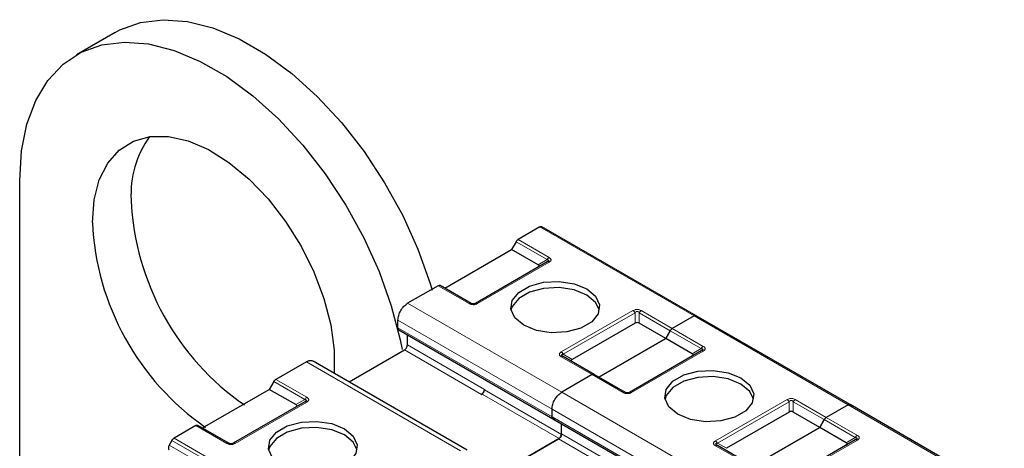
# Model space of a CAD drawing. Header units: millimetres. Extents: x 5 to 418, y 2 to 292.
# Tile 50 of 56: x 346 to 365, y 147 to 155. Entities that reach past the tile are written whole.
import ezdxf

# ---------------------------------------------------------------- set-up
doc = ezdxf.new("R2010")
doc.units = ezdxf.units.MM

msp = doc.modelspace()

# ---------------------------------------------------------------- linework, layer by layer
at = {"color": 7, "linetype": 'Continuous', "lineweight": 25}
for p, q in [((347.6344, 154.7715), (346.8802, 154.3361)), ((345.7754, 146.3759), (345.7754, 151.8942)), ((355.8966, 150.9891), (355.472, 150.744)), ((358.9347, 149.2623), (355.9366, 150.9931)), ((355.432, 150.7018), (355.3449, 150.5509)), ((354.0438, 149.7998), (355.3449, 150.5509)), ((355.8611, 150.2529), (355.3449, 150.5509)), ((356.0354, 150.3073), (354.6401, 149.5018)), ((356.0471, 150.3147), (356.0392, 150.3091)), ((353.9167, 149.8462), (353.3226, 149.5032)), ((354.5601, 149.5018), (353.9567, 149.8501)), ((358.8947, 149.2583), (358.4702, 149.0133)), ((358.8947, 149.2583), (358.4702, 149.0133)), ((358.9347, 149.2623), (358.9876, 149.2317)), ((361.9328, 147.5315), (358.9347, 149.2623)), ((353.134, 149.0242), (353.134, 149.1766)), ((357.7468, 149.1181), (356.5257, 148.4132)), ((358.343, 148.8201), (357.8268, 149.1181)), ((353.1506, 148.9875), (356.1487, 147.2568)), ((353.3178, 148.6948), (353.3178, 148.891)), ((358.343, 148.8201), (358.4302, 148.971)), ((358.4302, 148.971), (358.343, 148.8201)), ((358.343, 148.8201), (357.0419, 148.069)), ((357.0419, 148.069), (358.343, 148.8201)), ((358.8593, 148.5221), (358.343, 148.8201)), ((352.1846, 147.9752), (353.2613, 148.5968)), ((356.9548, 148.1193), (356.3514, 148.4677)), ((359.0336, 148.5765), (357.6382, 147.771)), ((359.0453, 148.584), (359.0373, 148.5783)), ((351.3521, 148.3657), (350.758, 148.0227)), ((354.4835, 146.6481), (351.4854, 148.3789)), ((356.9148, 148.1154), (356.3207, 147.7724)), ((356.9148, 148.1154), (356.3207, 147.7724)), ((357.5582, 147.771), (356.9548, 148.1193)), ((350.718, 147.9805), (350.6308, 147.8295)), ((349.3298, 147.0784), (350.6308, 147.8295)), ((351.1471, 147.5315), (350.6308, 147.8295)), ((354.7603, 147.7314), (354.7698, 147.7369)), ((354.8169, 147.8294), (354.8169, 147.8185)), ((351.3214, 147.5859), (349.926, 146.7804)), ((361.8928, 147.5276), (361.4683, 147.2825)), ((361.8928, 147.5276), (361.4683, 147.2825)), ((364.931, 145.8007), (361.9328, 147.5315)), ((361.9328, 147.5315), (361.9857, 147.501)), ((356.1321, 147.2934), (356.1321, 147.4458)), ((356.1321, 147.2934), (356.1321, 147.4458)), ((360.7449, 147.3873), (359.5238, 146.6824)), ((361.3412, 147.0893), (360.8249, 147.3873)), ((349.2026, 147.1248), (348.7781, 146.8797)), ((349.846, 146.7804), (349.2426, 147.1288)), ((356.1487, 147.2568), (359.1468, 145.526)), ((356.316, 146.9531), (356.316, 147.1602)), ((356.316, 146.964), (356.316, 147.1602)), ((361.4283, 147.2402), (361.3412, 147.0893)), ((361.3412, 147.0893), (361.4283, 147.2402)), ((360.0401, 146.3382), (361.3412, 147.0893)), ((361.3412, 147.0893), (360.0401, 146.3382)), ((361.8574, 146.7913), (361.3412, 147.0893)), ((348.7381, 146.8375), (348.6852, 146.7458)), ((356.2688, 146.8715), (355.1827, 146.2445)), ((355.1827, 146.2445), (356.2594, 146.866)), ((359.9529, 146.3885), (359.3495, 146.7369)), ((362.0317, 146.8457), (360.6363, 146.0402)), ((362.0434, 146.8532), (362.0354, 146.8475))]:
    msp.add_line(p, q, dxfattribs=at)
at = {"color": 7, "linetype": 'Continuous', "lineweight": 18}
for p, q in [((358.8947, 149.2583), (355.8966, 150.9891)), ((355.432, 150.7018), (356.0354, 150.3535)), ((355.472, 150.744), (356.0754, 150.3957)), ((356.0754, 150.3033), (354.6801, 149.4978)), ((355.8611, 150.2529), (356.0354, 150.3535)), ((354.5201, 149.4978), (353.9167, 149.8462)), ((353.3226, 149.5032), (356.3207, 147.7724)), ((356.3114, 148.5561), (357.7068, 149.3616)), ((356.3514, 148.5138), (357.7468, 149.3194)), ((357.7468, 149.1181), (357.7468, 149.3194)), ((357.8268, 149.3194), (358.4302, 148.971)), ((357.8268, 149.3194), (357.8268, 149.1181)), ((357.8668, 149.3616), (358.4702, 149.0133)), ((361.8928, 147.5276), (358.8947, 149.2583)), ((353.134, 149.1766), (356.1321, 147.4458)), ((353.134, 149.0242), (356.1321, 147.2934)), ((358.4302, 148.971), (359.0336, 148.6227)), ((358.4702, 149.0133), (359.0736, 148.6649)), ((353.3178, 148.6948), (354.8169, 147.8294)), ((353.2613, 148.5968), (354.7603, 147.7314)), ((356.9148, 148.1154), (356.3114, 148.4637)), ((356.3514, 148.5138), (356.5257, 148.4132)), ((359.0736, 148.5726), (357.6782, 147.767)), ((358.8593, 148.5221), (359.0336, 148.6227)), ((354.3502, 146.6349), (351.3521, 148.3657)), ((357.5182, 147.767), (356.9148, 148.1154)), ((350.718, 147.9805), (351.3214, 147.6321)), ((350.758, 148.0227), (351.3614, 147.6743)), ((354.7698, 147.7369), (356.2688, 146.8715)), ((354.8169, 147.8185), (356.316, 146.9531)), ((356.3207, 147.7724), (359.3188, 146.0416)), ((351.3614, 147.582), (349.966, 146.7765)), ((351.1471, 147.5315), (351.3214, 147.6321)), ((359.3095, 146.8253), (360.7049, 147.6308)), ((359.3495, 146.7831), (360.7449, 147.5886)), ((360.7449, 147.3873), (360.7449, 147.5886)), ((360.8249, 147.5886), (361.4283, 147.2402)), ((360.8249, 147.5886), (360.8249, 147.3873)), ((360.8649, 147.6308), (361.4683, 147.2825)), ((364.891, 145.7968), (361.8928, 147.5276)), ((356.1321, 147.4458), (359.1303, 145.715)), ((349.806, 146.7765), (349.2026, 147.1248)), ((356.1321, 147.2934), (359.1303, 145.5626)), ((361.4283, 147.2402), (362.0317, 146.8919)), ((361.4683, 147.2825), (362.0717, 146.9341)), ((356.316, 146.964), (357.815, 146.0986)), ((351.6833, 145.0151), (348.6852, 146.7458)), ((348.7381, 146.8375), (351.7362, 145.1067)), ((348.7781, 146.8797), (351.7762, 145.1489)), ((356.2594, 146.866), (357.7585, 146.0007)), ((359.9129, 146.3846), (359.3095, 146.7329)), ((359.3495, 146.7831), (359.5238, 146.6824)), ((362.0717, 146.8418), (360.6763, 146.0363)), ((361.8574, 146.7913), (362.0317, 146.8919))]:
    msp.add_line(p, q, dxfattribs=at)
at = {"color": 7, "linetype": 'Continuous', "lineweight": 25, "flags": 128}
for points in [[(347.6344, 154.7715), (347.7268, 154.8212), (348.1261, 154.9658), (348.5658, 155.0208), (349.0379, 154.9851), (349.5336, 154.8593), (350.0435, 154.6459), (350.5582, 154.3487), (351.0681, 153.9734), (351.5638, 153.5269), (352.0359, 153.0176), (352.4757, 152.4549), (352.8749, 151.8493), (353.2262, 151.2121), (353.5231, 150.5551), (353.7599, 149.8907), (353.7998, 149.7574)], [(345.7754, 151.8942), (345.8105, 152.4669), (345.9152, 152.9884), (346.0876, 153.449), (346.3244, 153.84), (346.6212, 154.1542), (346.9725, 154.3858), (347.3718, 154.5304), (347.8116, 154.5854), (348.2837, 154.5496), (348.7793, 154.4239), (349.2893, 154.2104), (349.804, 153.9133), (350.3139, 153.538), (350.8095, 153.0915), (351.2816, 152.5822), (351.7214, 152.0195), (352.1207, 151.4139), (352.472, 150.7767), (352.7688, 150.1197), (353.0056, 149.4553), (353.178, 148.7957), (353.2165, 148.6016)], [(347.1896, 151.0778), (347.2235, 151.5182), (347.3242, 151.9068), (347.4889, 152.2324), (347.7128, 152.4857), (347.9894, 152.6593), (348.3108, 152.7482), (348.6678, 152.75), (349.05, 152.6645), (349.4466, 152.4942), (349.846, 152.2441), (350.2368, 151.9212), (350.6078, 151.5349), (350.9482, 151.0963), (351.2483, 150.6181), (351.4994, 150.1139), (351.6944, 149.5984), (351.8276, 149.0862), (351.8951, 148.5922), (351.896, 148.1418)], [(355.5806, 149.0759), (355.4079, 149.2183), (355.33, 149.3861), (355.3563, 149.5592), (355.4835, 149.7167), (355.6963, 149.8395), (355.9691, 149.913), (356.2689, 149.9281), (356.5597, 149.8831), (356.8062, 149.7835)], [(356.8062, 149.6637), (356.5597, 149.7634), (356.2689, 149.8084), (355.9691, 149.7932), (355.6963, 149.7198), (355.4835, 149.5969), (355.3563, 149.4394), (355.333, 149.3698)], [(356.8062, 149.7835), (356.9789, 149.6411), (357.0568, 149.4733), (357.0305, 149.3002), (356.9033, 149.1427), (356.6905, 149.0199), (356.4177, 148.9464), (356.1179, 148.9313), (355.8271, 148.9763), (355.5806, 149.0759)], [(357.0539, 149.3698), (356.9789, 149.5214), (356.8062, 149.6637)], [(358.5787, 147.3451), (358.4061, 147.4875), (358.3282, 147.6553), (358.3544, 147.8284), (358.4816, 147.9859), (358.6944, 148.1088), (358.9672, 148.1822), (359.2671, 148.1973), (359.5578, 148.1524), (359.8044, 148.0527)], [(359.8044, 147.9329), (359.5578, 148.0326), (359.2671, 148.0776), (358.9672, 148.0624), (358.6944, 147.989), (358.4816, 147.8661), (358.3544, 147.7087), (358.3311, 147.639)], [(359.8044, 148.0527), (359.977, 147.9104), (360.0549, 147.7425), (360.0287, 147.5694), (359.9015, 147.412), (359.6886, 147.2891), (359.4159, 147.2157), (359.116, 147.2005), (358.8253, 147.2455), (358.5787, 147.3451)], [(360.052, 147.639), (359.977, 147.7906), (359.8044, 147.9329)], [(350.8665, 146.3546), (350.6939, 146.4969), (350.616, 146.6647), (350.6422, 146.8378), (350.7694, 146.9953), (350.9823, 147.1182), (351.2551, 147.1916), (351.5549, 147.2068), (351.8456, 147.1618), (352.0922, 147.0621)], [(352.0922, 146.9424), (351.8456, 147.042), (351.5549, 147.087), (351.2551, 147.0719), (350.9823, 146.9984), (350.7694, 146.8756), (350.6422, 146.7181), (350.6189, 146.6485)], [(352.0922, 147.0621), (352.2648, 146.9198), (352.3427, 146.752), (352.3165, 146.5789), (352.1893, 146.4214), (351.9765, 146.2985), (351.7037, 146.2251), (351.4038, 146.2099), (351.1131, 146.2549), (350.8665, 146.3546)], [(352.3398, 146.6485), (352.2648, 146.8), (352.0922, 146.9424)]]:
    msp.add_lwpolyline(points, dxfattribs=at)
at = {"color": 7, "linetype": 'Continuous', "lineweight": 25}
for centre, radius, start, end in [((349.8687, 151.6251), 1.9281, 144.42709, 183.32746), ((353.0804, 151.7485), 5.1419, 182.6227, 235.224), ((352.3261, 151.3131), 5.1419, 182.6227, 235.224), ((354.6941, 147.835), 0.1229, 302.60548, 357.39452), ((354.7146, 147.8232), 0.1025, 302.60548, 357.39452)]:
    msp.add_arc(centre, radius, start, end, dxfattribs=at)
at = {"color": 7, "linetype": 'Continuous', "lineweight": 18}
for centre, radius, start, end in [((356.3348, 148.431), 0.0402, 65.68605, 125.61817), ((351.4225, 147.5764), 0.1154, 121.95467, 151.14439), ((359.333, 146.7002), 0.0402, 65.68605, 125.61817)]:
    msp.add_arc(centre, radius, start, end, dxfattribs=at)
at = {"color": 7, "linetype": 'Continuous', "lineweight": 25}
for centre, major_axis, ratio, start_param, end_param in [((355.7411, 150.2298), (0.1386, 0), 0.3332972, 5.7595865, 6.8067841), ((357.7868, 149.0489), (0.08, 0), 0.9998916, 1.0471975, 2.0943951), ((358.7393, 148.499), (0.1386, 0), 0.3332972, 5.7595865, 6.8067841), ((356.6457, 148.3901), (0.1386, 0), 0.3332972, 2.6179939, 3.6651914), ((351.0271, 147.5084), (0.1386, 0), 0.3332972, 5.7595865, 6.8067841), ((360.7849, 147.3181), (0.08, 0), 0.9998916, 1.0471975, 2.0943951), ((361.7374, 146.7682), (0.1386, 0), 0.3332972, 5.7595865, 6.8067841)]:
    msp.add_ellipse(centre, major_axis=major_axis, ratio=ratio, start_param=start_param, end_param=end_param, dxfattribs=at)
for points in [[(355.8966, 150.9891), (355.9003, 150.991), (355.9077, 150.9948), (355.9183, 150.9971), (355.9283, 150.9969), (355.9338, 150.9943), (355.9366, 150.9931)], [(355.432, 150.7018), (355.4348, 150.7063), (355.4403, 150.7152), (355.4503, 150.7268), (355.4609, 150.7369), (355.4683, 150.7417), (355.472, 150.744)], [(356.0754, 150.3033), (356.0717, 150.3052), (356.0643, 150.309), (356.0537, 150.3113), (356.0437, 150.3111), (356.0382, 150.3086), (356.0354, 150.3073)], [(353.9167, 149.8462), (353.9204, 149.8481), (353.9278, 149.8518), (353.9384, 149.8541), (353.9484, 149.8539), (353.9539, 149.8514), (353.9567, 149.8501)], [(353.134, 149.1766), (353.1368, 149.2068), (353.1425, 149.2671), (353.1861, 149.3642), (353.2484, 149.4506), (353.2979, 149.4856), (353.3226, 149.5032)], [(358.8947, 149.2583), (358.8984, 149.2602), (358.9058, 149.264), (358.9165, 149.2663), (358.9264, 149.2661), (358.9319, 149.2636), (358.9347, 149.2623)], [(358.8947, 149.2583), (358.8984, 149.2602), (358.9058, 149.264), (358.9165, 149.2663), (358.9264, 149.2661), (358.9319, 149.2636), (358.9347, 149.2623)], [(358.4302, 148.971), (358.4329, 148.9755), (358.4385, 148.9844), (358.4484, 148.9961), (358.459, 149.0061), (358.4665, 149.0109), (358.4702, 149.0133)], [(358.4302, 148.971), (358.4329, 148.9755), (358.4385, 148.9844), (358.4484, 148.9961), (358.459, 149.0061), (358.4665, 149.0109), (358.4702, 149.0133)], [(353.2613, 148.5968), (353.2687, 148.6021), (353.2835, 148.6126), (353.3022, 148.6385), (353.3153, 148.6677), (353.317, 148.6858), (353.3178, 148.6948)], [(359.0736, 148.5726), (359.0699, 148.5745), (359.0624, 148.5782), (359.0518, 148.5805), (359.0419, 148.5803), (359.0363, 148.5778), (359.0336, 148.5765)], [(356.9148, 148.1154), (356.9185, 148.1173), (356.9259, 148.1211), (356.9366, 148.1233), (356.9465, 148.1231), (356.952, 148.1206), (356.9548, 148.1193)], [(356.9148, 148.1154), (356.9185, 148.1173), (356.9259, 148.1211), (356.9366, 148.1233), (356.9465, 148.1231), (356.952, 148.1206), (356.9548, 148.1193)], [(350.718, 147.9805), (350.7207, 147.9849), (350.7263, 147.9938), (350.7362, 148.0055), (350.7469, 148.0155), (350.7543, 148.0203), (350.758, 148.0227)], [(356.1321, 147.4458), (356.135, 147.476), (356.1406, 147.5363), (356.1842, 147.6335), (356.2466, 147.7198), (356.296, 147.7549), (356.3207, 147.7724)], [(356.1321, 147.4458), (356.135, 147.476), (356.1406, 147.5363), (356.1842, 147.6335), (356.2466, 147.7198), (356.296, 147.7549), (356.3207, 147.7724)], [(351.3614, 147.582), (351.3577, 147.5839), (351.3503, 147.5877), (351.3396, 147.5899), (351.3297, 147.5897), (351.3241, 147.5872), (351.3214, 147.5859)], [(361.8928, 147.5276), (361.8965, 147.5295), (361.9039, 147.5332), (361.9146, 147.5355), (361.9245, 147.5353), (361.9301, 147.5328), (361.9328, 147.5315)], [(361.8928, 147.5276), (361.8965, 147.5295), (361.9039, 147.5332), (361.9146, 147.5355), (361.9245, 147.5353), (361.9301, 147.5328), (361.9328, 147.5315)], [(349.2026, 147.1248), (349.2063, 147.1267), (349.2137, 147.1305), (349.2244, 147.1327), (349.2343, 147.1325), (349.2399, 147.13), (349.2426, 147.1288)], [(356.1887, 147.2607), (356.1813, 147.2574), (356.1665, 147.2508), (356.1478, 147.2551), (356.1347, 147.2692), (356.133, 147.2853), (356.1321, 147.2934)], [(361.4283, 147.2402), (361.4311, 147.2447), (361.4366, 147.2536), (361.4465, 147.2653), (361.4572, 147.2753), (361.4646, 147.2801), (361.4683, 147.2825)], [(361.4283, 147.2402), (361.4311, 147.2447), (361.4366, 147.2536), (361.4465, 147.2653), (361.4572, 147.2753), (361.4646, 147.2801), (361.4683, 147.2825)], [(356.2594, 146.866), (356.2668, 146.8713), (356.2816, 146.8818), (356.3003, 146.9077), (356.3134, 146.9369), (356.3151, 146.955), (356.316, 146.964)], [(356.316, 146.9531), (356.3153, 146.9456), (356.3139, 146.9305), (356.303, 146.9062), (356.2874, 146.8846), (356.275, 146.8759), (356.2688, 146.8715)], [(348.6852, 146.7458), (348.6805, 146.7364), (348.6713, 146.7176), (348.6673, 146.6893), (348.6713, 146.6657), (348.6805, 146.6575), (348.6852, 146.6535)], [(348.7381, 146.8375), (348.7408, 146.8419), (348.7464, 146.8508), (348.7563, 146.8625), (348.767, 146.8726), (348.7744, 146.8773), (348.7781, 146.8797)], [(362.0717, 146.8418), (362.068, 146.8437), (362.0606, 146.8475), (362.0499, 146.8497), (362.04, 146.8495), (362.0345, 146.847), (362.0317, 146.8457)]]:
    msp.add_open_spline(points, degree=3, dxfattribs=at)
at = {"color": 7, "linetype": 'Continuous', "lineweight": 18}
for points in [[(356.0754, 150.3957), (356.0717, 150.3933), (356.0643, 150.3886), (356.0537, 150.3785), (356.0437, 150.3668), (356.0382, 150.3579), (356.0354, 150.3535)], [(354.5601, 149.5018), (354.5573, 149.503), (354.5518, 149.5055), (354.5418, 149.5058), (354.5312, 149.5035), (354.5238, 149.4997), (354.5201, 149.4978)], [(354.6801, 149.4978), (354.6764, 149.4997), (354.669, 149.5035), (354.6583, 149.5058), (354.6484, 149.5055), (354.6428, 149.503), (354.6401, 149.5018)], [(357.7068, 149.3616), (357.7105, 149.3592), (357.7179, 149.3545), (357.7285, 149.3444), (357.7385, 149.3327), (357.744, 149.3238), (357.7468, 149.3194)], [(357.8268, 149.3194), (357.8295, 149.3238), (357.8351, 149.3327), (357.845, 149.3444), (357.8556, 149.3545), (357.8631, 149.3592), (357.8668, 149.3616)], [(359.0736, 148.6649), (359.0699, 148.6625), (359.0624, 148.6578), (359.0518, 148.6477), (359.0419, 148.6361), (359.0363, 148.6272), (359.0336, 148.6227)], [(356.3114, 148.5561), (356.3151, 148.5537), (356.3225, 148.5489), (356.3332, 148.5389), (356.3431, 148.5272), (356.3486, 148.5183), (356.3514, 148.5138)], [(357.5582, 147.771), (357.5554, 147.7723), (357.5499, 147.7748), (357.54, 147.775), (357.5293, 147.7727), (357.5219, 147.7689), (357.5182, 147.767)], [(357.6782, 147.767), (357.6745, 147.7689), (357.6671, 147.7727), (357.6564, 147.775), (357.6465, 147.7748), (357.641, 147.7723), (357.6382, 147.771)], [(360.7049, 147.6308), (360.7086, 147.6284), (360.716, 147.6237), (360.7267, 147.6136), (360.7366, 147.6019), (360.7421, 147.593), (360.7449, 147.5886)], [(360.8249, 147.5886), (360.8277, 147.593), (360.8332, 147.6019), (360.8431, 147.6136), (360.8538, 147.6237), (360.8612, 147.6284), (360.8649, 147.6308)], [(362.0717, 146.9341), (362.068, 146.9318), (362.0606, 146.927), (362.0499, 146.9169), (362.04, 146.9053), (362.0345, 146.8964), (362.0317, 146.8919)], [(349.846, 146.7804), (349.8433, 146.7817), (349.8377, 146.7842), (349.8278, 146.7844), (349.8171, 146.7822), (349.8097, 146.7784), (349.806, 146.7765)], [(349.966, 146.7765), (349.9623, 146.7784), (349.9549, 146.7822), (349.9443, 146.7844), (349.9343, 146.7842), (349.9288, 146.7817), (349.926, 146.7804)], [(359.3095, 146.8253), (359.3132, 146.8229), (359.3206, 146.8181), (359.3313, 146.8081), (359.3412, 146.7964), (359.3468, 146.7875), (359.3495, 146.7831)]]:
    msp.add_open_spline(points, degree=3, dxfattribs=at)
for points, knots in [([(356.0754, 150.3957), (356.0867, 150.3881), (356.1024, 150.3775), (356.1116, 150.3601), (356.1129, 150.3479), (356.1104, 150.336), (356.1005, 150.32), (356.0858, 150.3102), (356.0754, 150.3033)], [0, 0, 0, 0, 0.2823256, 0.3956386, 0.5177703, 0.6311071, 0.7404354, 1, 1, 1, 1]), ([(354.6801, 149.4978), (354.667, 149.4913), (354.6486, 149.4822), (354.6184, 149.477), (354.5973, 149.4762), (354.5766, 149.4776), (354.549, 149.4834), (354.532, 149.4918), (354.5201, 149.4978)], [0, 0, 0, 0, 0.28232556, 0.3956386, 0.51777025, 0.63110711, 0.74043539, 1, 1, 1, 1]), ([(357.7068, 149.3616), (357.7199, 149.3681), (357.7382, 149.3772), (357.7684, 149.3825), (357.7895, 149.3832), (357.8102, 149.3818), (357.8378, 149.3761), (357.8548, 149.3676), (357.8668, 149.3616)], [0, 0, 0, 0, 0.2823256, 0.3956386, 0.5177702, 0.6311071, 0.7404354, 1, 1, 1, 1]), ([(357.7468, 149.3194), (357.7524, 149.3264), (357.7603, 149.3362), (357.7768, 149.3436), (357.789, 149.3447), (357.8004, 149.3424), (357.8144, 149.3346), (357.8216, 149.3257), (357.8268, 149.3194)], [0, 0, 0, 0, 0.2915567, 0.4094353, 0.5237228, 0.6250088, 0.734944, 1, 1, 1, 1]), ([(359.0736, 148.6649), (359.0848, 148.6574), (359.1005, 148.6468), (359.1097, 148.6293), (359.111, 148.6172), (359.1086, 148.6052), (359.0986, 148.5893), (359.0839, 148.5795), (359.0736, 148.5726)], [0, 0, 0, 0, 0.28232556, 0.39563861, 0.51777026, 0.63110712, 0.7404354, 1, 1, 1, 1]), ([(356.3114, 148.4637), (356.3009, 148.4708), (356.2855, 148.481), (356.2758, 148.4978), (356.2735, 148.51), (356.2759, 148.522), (356.2854, 148.5385), (356.3007, 148.5489), (356.3114, 148.5561)], [0, 0, 0, 0, 0.26461808, 0.38495477, 0.50402884, 0.61396803, 0.73058283, 1, 1, 1, 1]), ([(357.6782, 147.767), (357.6651, 147.7605), (357.6467, 147.7515), (357.6165, 147.7462), (357.5955, 147.7454), (357.5747, 147.7468), (357.5471, 147.7526), (357.5301, 147.7611), (357.5182, 147.767)], [0, 0, 0, 0, 0.2823256, 0.3956386, 0.5177702, 0.6311071, 0.7404354, 1, 1, 1, 1]), ([(351.3614, 147.6743), (351.3719, 147.6673), (351.3873, 147.657), (351.3969, 147.6402), (351.3993, 147.6281), (351.3968, 147.6161), (351.3873, 147.5995), (351.372, 147.5892), (351.3614, 147.582)], [0, 0, 0, 0, 0.26461808, 0.38495477, 0.50402884, 0.61396803, 0.73058283, 1, 1, 1, 1]), ([(360.7049, 147.6308), (360.718, 147.6373), (360.7364, 147.6464), (360.7666, 147.6517), (360.7876, 147.6524), (360.8084, 147.651), (360.836, 147.6453), (360.8529, 147.6368), (360.8649, 147.6308)], [0, 0, 0, 0, 0.2823256, 0.3956386, 0.5177702, 0.6311071, 0.7404354, 1, 1, 1, 1]), ([(360.7449, 147.5886), (360.7505, 147.5956), (360.7584, 147.6055), (360.775, 147.6128), (360.7871, 147.6139), (360.7985, 147.6116), (360.8125, 147.6038), (360.8198, 147.5949), (360.8249, 147.5886)], [0, 0, 0, 0, 0.2915567, 0.4094353, 0.5237228, 0.6250088, 0.734944, 1, 1, 1, 1]), ([(362.0717, 146.9341), (362.0829, 146.9266), (362.0987, 146.916), (362.1078, 146.8985), (362.1091, 146.8864), (362.1067, 146.8744), (362.0967, 146.8585), (362.082, 146.8487), (362.0717, 146.8418)], [0, 0, 0, 0, 0.2823256, 0.3956386, 0.5177703, 0.6311071, 0.7404354, 1, 1, 1, 1]), ([(349.966, 146.7765), (349.9529, 146.77), (349.9346, 146.7609), (349.9044, 146.7556), (349.8833, 146.7548), (349.8626, 146.7562), (349.835, 146.762), (349.818, 146.7705), (349.806, 146.7765)], [0, 0, 0, 0, 0.2823256, 0.3956386, 0.5177702, 0.6311071, 0.7404354, 1, 1, 1, 1]), ([(359.3095, 146.7329), (359.299, 146.74), (359.2836, 146.7502), (359.274, 146.767), (359.2716, 146.7792), (359.2741, 146.7912), (359.2836, 146.8077), (359.2989, 146.8181), (359.3095, 146.8253)], [0, 0, 0, 0, 0.2646181, 0.3849548, 0.5040288, 0.613968, 0.7305828, 1, 1, 1, 1])]:
    msp.add_open_spline(points, degree=3, knots=knots, dxfattribs=at)
at = {"color": 7, "linetype": 'Continuous', "lineweight": 25}
for points, knots in [([(356.0354, 150.3535), (356.044, 150.3523), (356.0561, 150.3506), (356.0655, 150.3431), (356.0668, 150.3363), (356.0639, 150.3292), (356.0541, 150.3188), (356.0432, 150.3121), (356.0354, 150.3073)], [0, 0, 0, 0, 0.2915567, 0.4094353, 0.5237228, 0.6250088, 0.734944, 1, 1, 1, 1]), ([(354.6401, 149.5018), (354.6344, 149.4989), (354.6265, 149.4947), (354.61, 149.4914), (354.5979, 149.4908), (354.5864, 149.492), (354.5724, 149.4954), (354.5652, 149.4991), (354.5601, 149.5018)], [0, 0, 0, 0, 0.29155666, 0.40943532, 0.52372283, 0.62500884, 0.73494402, 1, 1, 1, 1]), ([(353.134, 149.0242), (353.135, 149.0164), (353.1369, 149.0008), (353.1445, 148.9887), (353.1506, 148.9875), (353.1506, 148.9875)], [0, 0, 0, 0, 0.4999489, 0.9998979, 1, 1, 1, 1]), ([(356.3514, 148.4677), (356.3429, 148.4729), (356.3312, 148.4801), (356.322, 148.4911), (356.3197, 148.4979), (356.3219, 148.5037), (356.331, 148.5105), (356.3428, 148.5124), (356.3514, 148.5138)], [0, 0, 0, 0, 0.288782, 0.3996105, 0.4976777, 0.5951187, 0.7063928, 1, 1, 1, 1]), ([(356.3429, 148.4708), (356.3399, 148.4729), (356.3341, 148.4768), (356.331, 148.481), (356.3295, 148.483)], [0, 0, 0, 0, 0.5256895, 1, 1, 1, 1]), ([(359.0336, 148.6227), (359.0422, 148.6215), (359.0543, 148.6198), (359.0636, 148.6123), (359.065, 148.6055), (359.062, 148.5984), (359.0523, 148.588), (359.0413, 148.5813), (359.0336, 148.5765)], [0, 0, 0, 0, 0.2915567, 0.4094353, 0.5237228, 0.6250088, 0.734944, 1, 1, 1, 1]), ([(351.3521, 148.3657), (351.3771, 148.3771), (351.427, 148.4), (351.4659, 148.3859), (351.4854, 148.3789)], [0, 0, 0, 0, 0.50005107, 1, 1, 1, 1]), ([(357.6382, 147.771), (357.6326, 147.7681), (357.6247, 147.764), (357.6081, 147.7606), (357.596, 147.76), (357.5846, 147.7612), (357.5705, 147.7646), (357.5633, 147.7683), (357.5582, 147.771)], [0, 0, 0, 0, 0.2915567, 0.4094353, 0.5237228, 0.6250088, 0.734944, 1, 1, 1, 1]), ([(351.3214, 147.6321), (351.3298, 147.6308), (351.3415, 147.629), (351.3507, 147.6223), (351.3531, 147.6165), (351.3509, 147.6097), (351.3417, 147.5986), (351.3299, 147.5913), (351.3214, 147.5859)], [0, 0, 0, 0, 0.288782, 0.3996105, 0.4976777, 0.5951187, 0.7063928, 1, 1, 1, 1]), ([(351.3433, 147.6013), (351.3418, 147.5993), (351.3387, 147.5951), (351.3329, 147.5912), (351.3299, 147.5891)], [0, 0, 0, 0, 0.4744804, 1, 1, 1, 1]), ([(356.1321, 147.2934), (356.1331, 147.2856), (356.135, 147.27), (356.1426, 147.2579), (356.1487, 147.2568), (356.1487, 147.2568)], [0, 0, 0, 0, 0.4999489, 0.9998979, 1, 1, 1, 1]), ([(349.926, 146.7804), (349.9204, 146.7775), (349.9125, 146.7734), (349.896, 146.77), (349.8838, 146.7694), (349.8724, 146.7706), (349.8584, 146.774), (349.8511, 146.7778), (349.846, 146.7804)], [0, 0, 0, 0, 0.2915567, 0.4094353, 0.5237228, 0.6250088, 0.734944, 1, 1, 1, 1]), ([(359.3495, 146.7369), (359.3411, 146.7421), (359.3294, 146.7493), (359.3202, 146.7603), (359.3179, 146.7671), (359.32, 146.7729), (359.3292, 146.7797), (359.341, 146.7816), (359.3495, 146.7831)], [0, 0, 0, 0, 0.288782, 0.3996105, 0.4976777, 0.5951187, 0.7063928, 1, 1, 1, 1]), ([(359.3411, 146.74), (359.338, 146.7421), (359.3322, 146.7461), (359.3291, 146.7502), (359.3276, 146.7522)], [0, 0, 0, 0, 0.5256895, 1, 1, 1, 1]), ([(362.0317, 146.8919), (362.0403, 146.8907), (362.0524, 146.889), (362.0617, 146.8815), (362.0631, 146.8747), (362.0601, 146.8676), (362.0504, 146.8573), (362.0394, 146.8505), (362.0317, 146.8457)], [0, 0, 0, 0, 0.2915567, 0.4094353, 0.5237228, 0.6250088, 0.734944, 1, 1, 1, 1])]:
    msp.add_open_spline(points, degree=3, knots=knots, dxfattribs=at)

doc.saveas('drawing.dxf')
